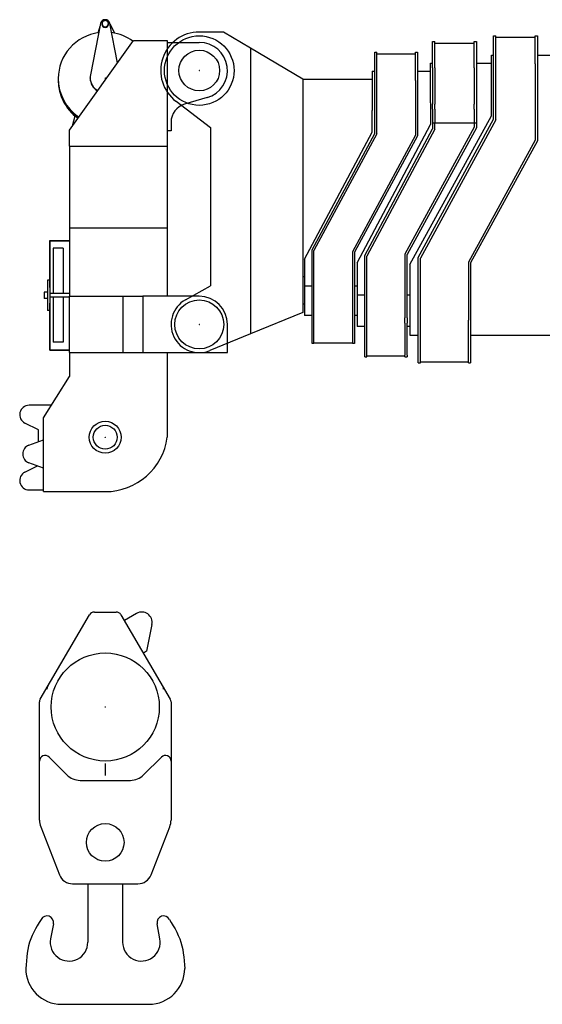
# Model space of a CAD drawing. Extents: x 17270 to 64146, y 4475 to 40036.
# Tile 21 of 53: x 30656 to 33435, y 4771 to 10007. Entities that reach past the tile are written whole.
import ezdxf

# ---------------------------------------------------------------- set-up
doc = ezdxf.new("R2010")
doc.units = 0
doc.header["$PDMODE"] = 35
doc.layers.get('0').update_dxf_attribs({"linetype": 'CONTINUOUS'})

msp = doc.modelspace()

# ---------------------------------------------------------------- linework, layer by layer
at = {"color": 41, "linetype": 'Continuous'}
for p, q in [((31086.3, 9986.5), (31032.3, 9712.5)), ((31073.9, 9937.5), (31083.4, 9971.7)), ((31093.8, 9981.8), (31093.8, 9985)), ((31127.8, 9981.8), (31127.8, 9985)), ((31176.5, 9777.8), (31135.4, 9986.5)), ((31161.1, 9935.1), (31136.1, 9982.9)), ((30920.8, 9419.2), (31260.8, 9896)), ((31260.8, 9896), (31440.8, 9896)), ((31440.8, 9896), (31440.8, 9334)), ((31440.8, 9886), (31610.8, 9886)), ((30860.8, 9693.2), (30860.8, 9684.8)), ((31030.8, 9695.5), (31030.8, 9697.4)), ((31652.8, 9592), (31532.8, 9557)), ((30937.2, 9442.1), (30951.6, 9494.5)), ((31460.8, 9461), (31460.8, 9416)), ((30920.8, 9334), (30920.8, 9419.2)), ((31460.8, 9416), (31440.8, 9416)), ((30920.8, 9334), (30920.8, 8899)), ((30920.8, 9334), (31440.8, 9334)), ((31440.8, 9334), (31440.8, 8899)), ((30920.8, 8899), (31440.8, 8899)), ((30920.8, 8899), (30920.8, 8536)), ((31440.8, 8899), (31440.8, 8536)), ((30816.2, 8582.6), (30816.2, 8833)), ((30816.2, 8833), (30920.8, 8833)), ((30818.5, 8551), (30818.5, 8830.7)), ((30818.5, 8830.7), (30920.8, 8830.7)), ((30833.8, 8791), (30833.8, 8551)), ((30887.8, 8791), (30833.8, 8791)), ((30887.8, 8791), (30887.8, 8551)), ((30804.2, 8621), (30804.2, 8619.6)), ((30816.2, 8621), (30804.2, 8621)), ((30804.2, 8619.6), (30804.2, 8565.6)), ((30786.1, 8558), (30786.1, 8541)), ((30804.2, 8558), (30786.1, 8558)), ((30786.1, 8541), (30786.1, 8524)), ((30804.2, 8565.6), (30804.2, 8516.5)), ((30816.2, 8582.6), (30816.2, 8565.6)), ((30816.2, 8565.6), (30816.2, 8516.5)), ((30920.8, 8551), (30816.2, 8551)), ((30920.8, 8236), (30920.8, 8536)), ((30920.8, 8536), (31206.4, 8536)), ((31206.4, 8536), (31310.8, 8536)), ((31206.4, 8236), (31206.4, 8536)), ((31310.8, 8536), (31310.8, 8236)), ((31610.8, 8536), (31310.8, 8536)), ((30804.2, 8524), (30786.1, 8524)), ((30804.2, 8516.5), (30804.2, 8462.5)), ((30920.8, 8531), (30816.2, 8531)), ((30816.2, 8516.5), (30816.2, 8499.4)), ((30816.2, 8249), (30816.2, 8499.4)), ((30818.5, 8251.3), (30818.5, 8531)), ((30833.8, 8531), (30833.8, 8291)), ((30887.8, 8531), (30887.8, 8291)), ((30804.2, 8462.5), (30804.2, 8461)), ((30816.2, 8461), (30804.2, 8461)), ((31760.8, 8236), (31760.8, 8386)), ((30887.8, 8291), (30833.8, 8291)), ((30816.2, 8249), (30920.8, 8249)), ((30818.5, 8251.3), (30920.8, 8251.3)), ((30920.8, 8236), (30920.8, 8108.3)), ((30920.8, 8236), (31206.4, 8236)), ((31206.4, 8236), (31310.8, 8236)), ((31310.8, 8236), (31760.8, 8236)), ((31440.8, 8236), (31440.8, 7786)), ((30781.8, 7888.6), (30920.8, 8108.3)), ((30824.5, 7956), (30705.8, 7956)), ((30755.8, 7826), (30683.9, 7861.1)), ((30781.8, 7497), (30781.8, 7888.6)), ((30755.8, 7762.6), (30755.8, 7826)), ((30704.8, 7744), (30781.8, 7772)), ((30781.8, 7622), (30704.8, 7650)), ((30683.9, 7601), (30750.5, 7633.4)), ((30705.8, 7506), (30781.8, 7506)), ((30781.8, 7497), (31110.8, 7497))]:
    msp.add_line(p, q, dxfattribs=at)
at = {"color": 162, "linetype": 'Continuous'}
for p, q in [((31740.3, 9941), (31610.8, 9941)), ((31883.6, 9855.5), (31740.3, 9941)), ((33175.8, 9921), (33187.8, 9921)), ((33175.8, 9771), (33175.8, 9921)), ((33187.8, 9474), (33187.8, 9921)), ((33397.8, 9911), (33187.8, 9911)), ((33397.8, 9771), (33397.8, 9921)), ((33397.8, 9921), (33409.8, 9921)), ((33409.8, 9921), (33409.8, 9771)), ((31883.6, 9855.5), (31883.6, 8336)), ((32160.8, 9690), (31883.6, 9855.5)), ((32850.8, 9891), (32862.8, 9891)), ((32850.8, 9836), (32850.8, 9891)), ((32862.8, 9771.8), (32862.8, 9891)), ((32862.8, 9881), (33072.8, 9881)), ((33072.8, 9836), (33072.8, 9891)), ((33072.8, 9891), (33084.8, 9891)), ((33084.8, 9891), (33084.8, 9836)), ((32544.8, 9833), (32554.8, 9833)), ((32544.8, 9683), (32544.8, 9833)), ((32554.8, 9399.5), (32554.8, 9833)), ((32760.8, 9823), (32554.8, 9823)), ((32760.8, 9683), (32760.8, 9833)), ((32760.8, 9833), (32770.8, 9833)), ((32770.8, 9833), (32770.8, 9683)), ((32850.8, 9771.8), (32850.8, 9836)), ((33072.8, 9771.8), (33072.8, 9836)), ((33084.8, 9836), (33084.8, 9771.8)), ((33165.8, 9605.8), (33165.8, 9817)), ((33165.8, 9817), (33175.8, 9817)), ((33409.8, 9817), (46814.8, 9817)), ((32840.8, 9776), (32850.8, 9776)), ((32840.8, 9564.8), (32840.8, 9776)), ((32850.8, 9751), (32850.8, 9771.8)), ((32850.8, 9751), (32850.8, 9556.9)), ((32862.8, 9751), (32862.8, 9771.8)), ((32862.8, 9751), (32862.8, 9556.9)), ((33072.8, 9751), (33072.8, 9771.8)), ((33072.8, 9751), (33072.8, 9556.9)), ((33084.8, 9776), (33165.8, 9776)), ((33084.8, 9771.8), (33084.8, 9751)), ((33084.8, 9751), (33084.8, 9556.9)), ((33175.8, 9477), (33175.8, 9771)), ((33397.8, 9771), (33397.8, 9365)), ((33409.8, 9771), (33409.8, 9361.9)), ((31030.8, 9695.5), (31030.8, 9697.4)), ((32160.8, 9690), (32160.8, 8450)), ((32160.8, 9690), (32530.8, 9690)), ((32530.8, 9733), (32544.8, 9733)), ((32530.8, 9733), (32530.8, 9523.4)), ((32770.8, 9733), (32840.8, 9733)), ((32544.8, 9402), (32544.8, 9683)), ((32760.8, 9683), (32760.8, 9392.1)), ((32770.8, 9683), (32770.8, 9389.5)), ((33165.8, 9495), (33165.8, 9605.8)), ((31487.1, 9572.6), (31670.8, 9433.4)), ((32840.8, 9564.8), (32840.8, 9449)), ((32850.8, 9531.1), (32850.8, 9556.9)), ((32850.8, 9531.1), (32850.8, 9458.8)), ((32862.8, 9531.1), (32862.8, 9556.9)), ((32862.8, 9531.1), (32862.8, 9458.8)), ((33072.8, 9531.1), (33072.8, 9556.9)), ((33072.8, 9531.1), (33072.8, 9458.8)), ((33084.8, 9556.9), (33084.8, 9531.1)), ((33084.8, 9531.1), (33084.8, 9458.8)), ((32530.8, 9408.5), (32530.8, 9523.4)), ((32730.8, 8705), (33165.8, 9495)), ((32775.8, 8742), (33175.8, 9477)), ((31670.8, 9433.4), (31670.8, 8591.6)), ((32450.8, 8714), (32840.8, 9449)), ((32490.8, 8752), (32850.8, 9427)), ((33072.8, 9435.4), (32703.8, 8760.4)), ((33084.8, 9432.3), (32715.8, 8757.3)), ((33187.8, 9474), (32787.8, 8739)), ((32850.8, 9458.8), (32862.8, 9458.8)), ((32850.8, 9458.8), (32850.8, 9427)), ((32862.8, 9424), (32862.8, 9458.8)), ((32862.8, 9458.8), (33072.8, 9458.8)), ((33072.8, 9458.8), (33072.8, 9435.4)), ((33072.8, 9458.8), (33084.8, 9458.8)), ((33084.8, 9458.8), (33084.8, 9432.3)), ((32170.8, 8733.5), (32530.8, 9408.5)), ((32210.8, 8782), (32544.8, 9402)), ((32554.8, 9399.5), (32220.8, 8779.5)), ((32760.8, 9392.1), (32425.8, 8772.1)), ((32770.8, 9389.5), (32435.8, 8769.5)), ((32862.8, 9424), (32502.8, 8749)), ((33397.8, 9365), (33041.8, 8717)), ((33409.8, 9361.9), (33053.8, 8713.9)), ((32210.8, 8497.5), (32210.8, 8782)), ((32220.8, 8284), (32220.8, 8779.5)), ((32425.8, 8772.1), (32425.8, 8497.5)), ((32435.8, 8769.5), (32435.8, 8497.5)), ((32490.8, 8420.7), (32490.8, 8752)), ((32502.8, 8214), (32502.8, 8749)), ((32703.8, 8760.4), (32703.8, 8420.7)), ((32715.8, 8420.7), (32715.8, 8757.3)), ((32170.8, 8733.5), (32170.8, 8589)), ((32450.8, 8714), (32450.8, 8542.1)), ((32730.8, 8705), (32730.8, 8552.4)), ((32775.8, 8409.6), (32775.8, 8742)), ((32787.8, 8185.4), (32787.8, 8739)), ((33041.8, 8717), (33041.8, 8409.6)), ((33053.8, 8713.9), (33053.8, 8409.6)), ((32170.8, 8639.1), (32160.8, 8639.1)), ((31537.5, 8516.9), (31670.8, 8591.6)), ((32210.8, 8589), (32170.8, 8589)), ((32170.8, 8589), (32170.8, 8440.6)), ((32450.8, 8589), (32435.8, 8589)), ((32490.8, 8542.1), (32450.8, 8542.1)), ((32450.8, 8542.1), (32450.8, 8375)), ((32730.8, 8542.1), (32715.8, 8542.1)), ((32730.8, 8552.4), (32730.8, 8501.2)), ((32170.8, 8493), (32160.8, 8493)), ((32210.8, 8470), (32210.8, 8497.5)), ((32425.8, 8497.5), (32425.8, 8470)), ((32435.8, 8497.5), (32435.8, 8470)), ((32730.8, 8501.2), (32730.8, 8333.9)), ((32160.8, 8450), (31883.6, 8336)), ((32170.8, 8440.6), (32170.8, 8434)), ((32210.8, 8434), (32170.8, 8434)), ((32210.8, 8292.5), (32210.8, 8470)), ((32425.8, 8470), (32425.8, 8292.5)), ((32435.8, 8470), (32435.8, 8292.5)), ((32450.8, 8434), (32435.8, 8434)), ((32490.8, 8393.3), (32490.8, 8420.7)), ((32490.8, 8222.7), (32490.8, 8393.3)), ((32703.8, 8393.3), (32703.8, 8420.7)), ((32703.8, 8393.3), (32703.8, 8222.7)), ((32715.8, 8420.7), (32715.8, 8393.3)), ((32715.8, 8222.7), (32715.8, 8393.3)), ((32775.8, 8382.3), (32775.8, 8409.6)), ((32775.8, 8185.4), (32775.8, 8382.3)), ((33041.8, 8382.3), (33041.8, 8409.6)), ((33041.8, 8185.4), (33041.8, 8382.3)), ((33053.8, 8409.6), (33053.8, 8382.3)), ((33053.8, 8382.3), (33053.8, 8185.4)), ((31883.6, 8336), (31667.9, 8247.3)), ((32490.8, 8375), (32450.8, 8375)), ((32730.8, 8375), (32715.8, 8375)), ((32730.8, 8333.9), (32730.8, 8329)), ((32730.8, 8329), (32775.8, 8329)), ((33053.8, 8329), (36768.9, 8329)), ((32210.8, 8284), (32210.8, 8292.5)), ((32220.8, 8284), (32210.8, 8284)), ((32220.8, 8289), (32425.8, 8289)), ((32425.8, 8292.5), (32425.8, 8284)), ((32435.8, 8284), (32425.8, 8284)), ((32435.8, 8292.5), (32435.8, 8284)), ((32490.8, 8214), (32490.8, 8222.7)), ((32703.8, 8214), (32703.8, 8222.7)), ((32715.8, 8222.7), (32715.8, 8214)), ((32490.8, 8214), (32502.8, 8214)), ((32502.8, 8219), (32703.8, 8219)), ((32703.8, 8214), (32715.8, 8214)), ((32775.8, 8181), (32775.8, 8185.4)), ((32775.8, 8181), (32787.8, 8181)), ((33041.8, 8186), (32787.8, 8186)), ((32787.8, 8181), (32787.8, 8185.4)), ((33041.8, 8181), (33041.8, 8185.4)), ((33041.8, 8181), (33053.8, 8181)), ((33053.8, 8185.4), (33053.8, 8181))]:
    msp.add_line(p, q, dxfattribs=at)
at = {"color": 224, "linetype": 'Continuous'}
for p, q in [((30764.9, 6393.7), (31027.2, 6841.8)), ((31053, 6856.7), (31168.6, 6856.7)), ((31194.5, 6841.8), (31456.7, 6393.7)), ((31277.6, 6849.4), (31212.4, 6811.3)), ((31358.9, 6791), (31330.7, 6648.8)), ((31330.7, 6648.8), (31313.4, 6638.7)), ((30760.8, 5750.6), (30760.8, 6378.6)), ((31460.8, 6378.6), (31460.8, 5750.6)), ((30812, 6085.5), (30906.5, 5991)), ((31315.1, 5991), (31409.6, 6085.5)), ((31110.8, 6051.5), (31110.8, 5988.2)), ((30977.3, 5961.7), (31244.4, 5961.7)), ((30767.7, 5714.2), (30867.2, 5459.4)), ((31354.5, 5459.4), (31454, 5714.2)), ((30937.1, 5411.7), (31284.6, 5411.7)), ((31018.3, 5411.7), (31018.3, 5100.7)), ((31203.3, 5411.7), (31203.3, 5100.7)), ((30835.2, 5199.2), (30820.1, 5119.3)), ((31401.6, 5119.3), (31386.4, 5199.2)), ((30878.3, 4770.7), (31343.3, 4770.7))]:
    msp.add_line(p, q, dxfattribs=at)
for points in [[(30769.6, 5221.5), (30759.4, 5205), (30749.4, 5188.3), (30739.7, 5171.4), (30730.6, 5154.3), (30722.2, 5136.9), (30714.7, 5119.1), (30708.3, 5100.7), (30703.1, 5081.8), (30699, 5062.4), (30695.8, 5042.6), (30693.3, 5022.4), (30691.3, 5002), (30689.7, 4981.4), (30688.3, 4960.7)], [(31452, 5221.5), (31462.2, 5205), (31472.3, 5188.3), (31481.9, 5171.4), (31491, 5154.3), (31499.4, 5136.9), (31506.9, 5119.1), (31513.3, 5100.7), (31518.5, 5081.8), (31522.7, 5062.4), (31525.9, 5042.6), (31528.4, 5022.4), (31530.3, 5002), (31531.9, 4981.4), (31533.3, 4960.7)]]:
    msp.add_lwpolyline(points, dxfattribs=at)
at = {"color": 162, "linetype": 'Continuous'}
for centre, radius in [((31610.8, 9736), 185), ((31610.8, 8386), 130)]:
    msp.add_circle(centre, radius, dxfattribs=at)
at = {"color": 41, "linetype": 'Continuous'}
for centre, radius in [((31610.8, 9736), 108.2), ((31610.8, 8386), 130), ((31110.8, 7786), 85), ((31110.8, 7786), 63.5)]:
    msp.add_circle(centre, radius, dxfattribs=at)
at = {"color": 224, "linetype": 'Continuous'}
for centre, radius in [((31110.8, 6351.7), 287.5), ((31110.8, 5631.7), 100)]:
    msp.add_circle(centre, radius, dxfattribs=at)
at = {"color": 162, "linetype": 'Continuous'}
for centre, radius, start, end in [((31610.8, 9736), 205, 90, 232.8611), ((31610.8, 8386), 150, 119.2755, 292.3551)]:
    msp.add_arc(centre, radius, start, end, dxfattribs=at)
at = {"color": 41, "linetype": 'Continuous'}
for centre, radius, start, end in [((31610.8, 9736), 150, 286.2602, 90), ((31110.8, 9686), 250, 203.4354, 230.36), ((31560.8, 9461), 100, 106.2602, 180), ((31610.8, 8386), 150, 0, 90), ((30705.8, 7906), 50, 90, 244.0108), ((31110.8, 7829.9), 332.9, 270, 352.421), ((30721.8, 7697), 50, 109.9691, 250.0309), ((30705.8, 7556), 50, 115.9892, 270)]:
    msp.add_arc(centre, radius, start, end, dxfattribs=at)
at = {"color": 224, "linetype": 'Continuous'}
for centre, radius, start, end in [((31053, 6826.7), 30, 89.9999, 149.666), ((31168.6, 6826.7), 30, 30.3337, 89.9998), ((31304.9, 6801.7), 55, 348.792, 119.799), ((30830.8, 6446.9), 30, 149.667, 180.001), ((31390.8, 6446.9), 30, 359.998, 30.332), ((30790.8, 6378.6), 30, 149.667, 180.001), ((31430.8, 6378.6), 30, 359.999, 30.3333), ((30790.8, 6064.3), 30, 44.9999, 180), ((31430.8, 6064.3), 30, 0, 135), ((30977.3, 6061.7), 100, 225, 270), ((31244.4, 6061.7), 100, 270, 315), ((30860.8, 5750.6), 100, 180, 201.337), ((31360.8, 5750.6), 100, 338.663, 0), ((30937.1, 5486.7), 75, 201.337, 270), ((31284.6, 5486.7), 75, 270, 338.663), ((30800.8, 5205.7), 35, 349.266, 153.106), ((31420.8, 5205.7), 35, 26.8939, 190.734), ((30918.3, 5100.7), 100, 169.266, 0), ((31303.3, 5100.7), 100, 180, 10.7338), ((30878.3, 4960.7), 190, 180, 270), ((31343.3, 4960.7), 190, 270, 0)]:
    msp.add_arc(centre, radius, start, end, dxfattribs=at)
at = {"color": 41, "linetype": 'Continuous'}
for centre, major_axis, start_param, end_param in [((31110.8, 9981.8), (25, 0), 0.192153, 2.94944), ((31110.8, 9985), (17, 0), 0, 3.141593), ((31110.8, 9985), (17, 0), 3.141593, 6.283185), ((31110.8, 9981.8), (17, 0), 3.141593, 6.283185), ((31110.8, 9693.3), (-250, 0), 4.84933, 6.283185), ((31110.8, 9693.3), (-250, 0), 4.081105, 4.575447), ((31110.8, 9693.3), (-250, 0), 0, 0.974854), ((31110.8, 9697.4), (80, 0), 2.94944, 3.141609), ((31110.8, 9697.4), (80, 0), 3.141609, 4.184108), ((31110.8, 9695.5), (80, 0), 3.141609, 4.170387), ((31110.8, 9684.8), (-250, 0), 0, 0.955154)]:
    msp.add_ellipse(centre, major_axis=major_axis, ratio=0.987688, start_param=start_param, end_param=end_param, dxfattribs=at)
at = {"color": 20, "linetype": 'Continuous'}
for p in [(31110.8, 9695.5), (31610.8, 9736), (31610.8, 8386), (31110.8, 7786)]:
    msp.add_point(p, dxfattribs=at)
at = {"color": 234, "linetype": 'Continuous'}
msp.add_point((31110.8, 6351.7), dxfattribs=at)

doc.saveas('drawing.dxf')
